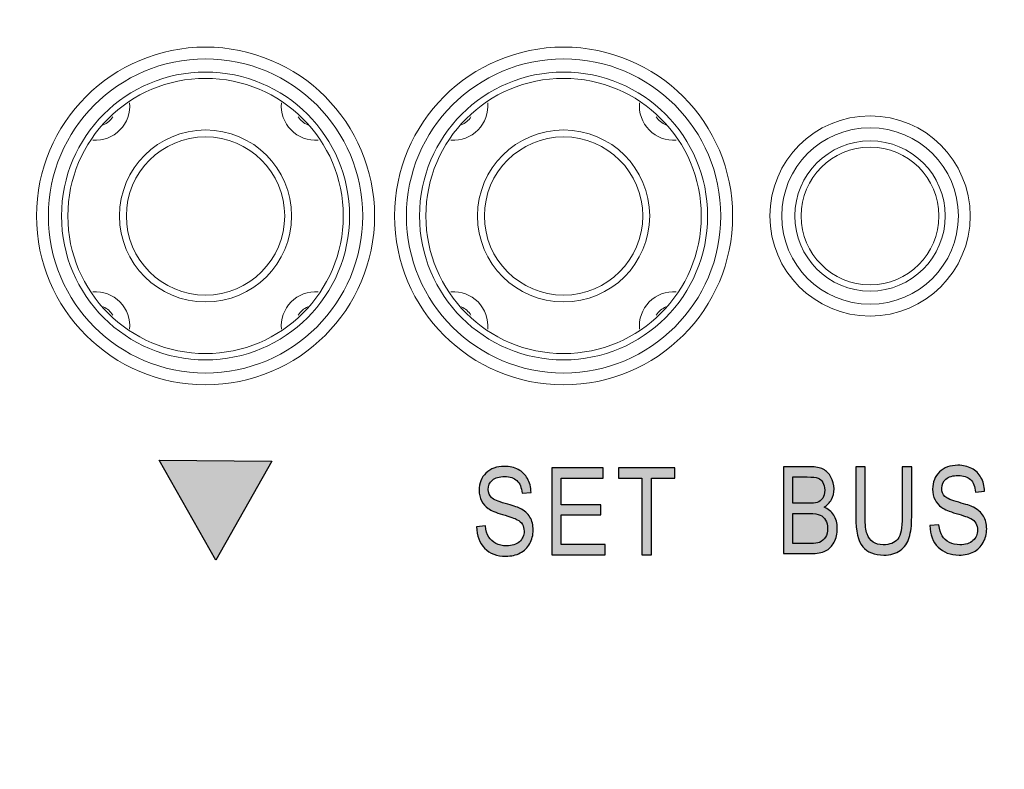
# Model space of a CAD drawing. Header units: millimetres. Extents: x -296 to 295, y -209 to 209.
# Tile 67 of 140: x -235 to -221, y 135 to 145. Entities that reach past the tile are written whole.
import ezdxf

# ---------------------------------------------------------------- set-up
doc = ezdxf.new("R2010")
doc.units = ezdxf.units.MM
doc.header["$MEASUREMENT"] = 0
doc.layers.add('layer 1', color=7, linetype='Continuous')

msp = doc.modelspace()

# ---------------------------------------------------------------- hatches: boundary and pattern name
at = {"layer": 'layer 1'}
h = msp.add_hatch(color=8, dxfattribs=at)
edge = h.paths.add_edge_path()
edge.add_spline(control_points=[(-231.4933, 139.0556), (-231.4933, 139.0556), (-233.1283, 139.0723), (-233.1283, 139.0723), (-233.1283, 139.0723), (-232.3061, 137.617), (-232.3061, 137.617), (-232.3061, 137.617), (-231.4933, 139.0556), (-231.4933, 139.0556)], knot_values=[0, 0, 0, 0, 0.3333333, 0.3333333, 0.3333333, 0.6666667, 0.6666667, 0.6666667, 1, 1, 1, 1], degree=3, periodic=1)
h = msp.add_hatch(color=8, dxfattribs=at)
edge = h.paths.add_edge_path()
edge.add_spline(control_points=[(-221.9339, 138.1212), (-221.9339, 138.1212), (-221.8034, 138.1335), (-221.8034, 138.1335), (-221.7966, 138.0641), (-221.7811, 138.01), (-221.7567, 137.9712), (-221.7323, 137.9324), (-221.6976, 137.9013), (-221.6523, 137.8777), (-221.607, 137.8542), (-221.5559, 137.8425), (-221.4994, 137.8425), (-221.418, 137.8425), (-221.3548, 137.8625), (-221.3098, 137.9021), (-221.2648, 137.9421), (-221.2425, 137.9939), (-221.2425, 138.0574), (-221.2425, 138.0947), (-221.2507, 138.127), (-221.2672, 138.155), (-221.2834, 138.1826), (-221.308, 138.2055), (-221.3413, 138.2232), (-221.3742, 138.2411), (-221.4456, 138.2661), (-221.5553, 138.2981), (-221.6529, 138.3269), (-221.7223, 138.3561), (-221.7637, 138.3852), (-221.8052, 138.4146), (-221.8375, 138.4519), (-221.8604, 138.4969), (-221.8837, 138.5419), (-221.8951, 138.593), (-221.8951, 138.6497), (-221.8951, 138.752), (-221.8622, 138.8355), (-221.7961, 138.9005), (-221.7302, 138.9655), (-221.6411, 138.9978), (-221.5294, 138.9978), (-221.4524, 138.9978), (-221.3851, 138.9825), (-221.3274, 138.9523), (-221.2698, 138.9217), (-221.2251, 138.8779), (-221.1931, 138.8211), (-221.1613, 138.7644), (-221.1443, 138.6974), (-221.1419, 138.6203), (-221.1419, 138.6203), (-221.2725, 138.608), (-221.2725, 138.608), (-221.2792, 138.69), (-221.3039, 138.7509), (-221.3463, 138.7903), (-221.3883, 138.83), (-221.4477, 138.8497), (-221.5241, 138.8497), (-221.6017, 138.8497), (-221.6608, 138.8323), (-221.7017, 138.7976), (-221.7426, 138.7629), (-221.7628, 138.7182), (-221.7628, 138.6633), (-221.7628, 138.6121), (-221.7478, 138.5724), (-221.7179, 138.5445), (-221.6882, 138.5163), (-221.6208, 138.4881), (-221.5162, 138.4595), (-221.4139, 138.4319), (-221.3421, 138.4075), (-221.3007, 138.3872), (-221.2375, 138.3552), (-221.1899, 138.3131), (-221.1581, 138.2605), (-221.1261, 138.2079), (-221.1102, 138.1453), (-221.1102, 138.0724), (-221.1102, 138), (-221.1272, 137.9342), (-221.1611, 137.8748), (-221.1949, 137.8151), (-221.241, 137.7701), (-221.2992, 137.739), (-221.3574, 137.7081), (-221.4274, 137.6925), (-221.5097, 137.6925), (-221.6376, 137.6925), (-221.7396, 137.731), (-221.8155, 137.8081), (-221.8916, 137.8851), (-221.931, 137.9895), (-221.9339, 138.1212)], knot_values=[0, 0, 0, 0, 0.03125, 0.03125, 0.03125, 0.0625, 0.0625, 0.0625, 0.09375, 0.09375, 0.09375, 0.125, 0.125, 0.125, 0.15625, 0.15625, 0.15625, 0.1875, 0.1875, 0.1875, 0.21875, 0.21875, 0.21875, 0.25, 0.25, 0.25, 0.28125, 0.28125, 0.28125, 0.3125, 0.3125, 0.3125, 0.34375, 0.34375, 0.34375, 0.375, 0.375, 0.375, 0.40625, 0.40625, 0.40625, 0.4375, 0.4375, 0.4375, 0.46875, 0.46875, 0.46875, 0.5, 0.5, 0.5, 0.53125, 0.53125, 0.53125, 0.5625, 0.5625, 0.5625, 0.59375, 0.59375, 0.59375, 0.625, 0.625, 0.625, 0.65625, 0.65625, 0.65625, 0.6875, 0.6875, 0.6875, 0.71875, 0.71875, 0.71875, 0.75, 0.75, 0.75, 0.78125, 0.78125, 0.78125, 0.8125, 0.8125, 0.8125, 0.84375, 0.84375, 0.84375, 0.875, 0.875, 0.875, 0.90625, 0.90625, 0.90625, 0.9375, 0.9375, 0.9375, 0.96875, 0.96875, 0.96875, 1, 1, 1, 1], degree=3, periodic=1)
h = msp.add_hatch(color=8, dxfattribs=at)
edge = h.paths.add_edge_path()
edge.add_spline(control_points=[(-228.5196, 138.1053), (-228.5196, 138.1053), (-228.3891, 138.1176), (-228.3891, 138.1176), (-228.3823, 138.0482), (-228.3668, 137.9941), (-228.3424, 137.9553), (-228.318, 137.9165), (-228.2833, 137.8854), (-228.238, 137.8618), (-228.1927, 137.8383), (-228.1416, 137.8266), (-228.0851, 137.8266), (-228.0037, 137.8266), (-227.9405, 137.8466), (-227.8955, 137.8862), (-227.8505, 137.9262), (-227.8282, 137.978), (-227.8282, 138.0415), (-227.8282, 138.0788), (-227.8364, 138.1111), (-227.8529, 138.1391), (-227.8691, 138.1667), (-227.8937, 138.1896), (-227.927, 138.2073), (-227.9599, 138.2252), (-228.0313, 138.2502), (-228.141, 138.2822), (-228.2386, 138.311), (-228.308, 138.3402), (-228.3494, 138.3693), (-228.3909, 138.3987), (-228.4232, 138.436), (-228.4461, 138.481), (-228.4694, 138.526), (-228.4808, 138.5771), (-228.4808, 138.6338), (-228.4808, 138.7361), (-228.4479, 138.8196), (-228.3818, 138.8846), (-228.3159, 138.9496), (-228.2268, 138.9819), (-228.1151, 138.9819), (-228.0381, 138.9819), (-227.9708, 138.9666), (-227.9131, 138.9364), (-227.8555, 138.9058), (-227.8108, 138.862), (-227.7788, 138.8052), (-227.747, 138.7485), (-227.73, 138.6815), (-227.7276, 138.6044), (-227.7276, 138.6044), (-227.8582, 138.5921), (-227.8582, 138.5921), (-227.8649, 138.6741), (-227.8896, 138.735), (-227.932, 138.7744), (-227.974, 138.8141), (-228.0334, 138.8338), (-228.1098, 138.8338), (-228.1874, 138.8338), (-228.2465, 138.8164), (-228.2874, 138.7817), (-228.3283, 138.747), (-228.3485, 138.7023), (-228.3485, 138.6474), (-228.3485, 138.5962), (-228.3335, 138.5565), (-228.3036, 138.5286), (-228.2739, 138.5004), (-228.2065, 138.4722), (-228.1019, 138.4436), (-227.9996, 138.416), (-227.9278, 138.3916), (-227.8864, 138.3713), (-227.8232, 138.3393), (-227.7756, 138.2972), (-227.7438, 138.2446), (-227.7118, 138.192), (-227.6959, 138.1294), (-227.6959, 138.0565), (-227.6959, 137.9841), (-227.7129, 137.9183), (-227.7468, 137.8589), (-227.7806, 137.7992), (-227.8267, 137.7542), (-227.8849, 137.7231), (-227.9431, 137.6922), (-228.0131, 137.6766), (-228.0954, 137.6766), (-228.2233, 137.6766), (-228.3253, 137.7151), (-228.4012, 137.7922), (-228.4773, 137.8692), (-228.5167, 137.9736), (-228.5196, 138.1053)], knot_values=[0, 0, 0, 0, 0.03125, 0.03125, 0.03125, 0.0625, 0.0625, 0.0625, 0.09375, 0.09375, 0.09375, 0.125, 0.125, 0.125, 0.15625, 0.15625, 0.15625, 0.1875, 0.1875, 0.1875, 0.21875, 0.21875, 0.21875, 0.25, 0.25, 0.25, 0.28125, 0.28125, 0.28125, 0.3125, 0.3125, 0.3125, 0.34375, 0.34375, 0.34375, 0.375, 0.375, 0.375, 0.40625, 0.40625, 0.40625, 0.4375, 0.4375, 0.4375, 0.46875, 0.46875, 0.46875, 0.5, 0.5, 0.5, 0.53125, 0.53125, 0.53125, 0.5625, 0.5625, 0.5625, 0.59375, 0.59375, 0.59375, 0.625, 0.625, 0.625, 0.65625, 0.65625, 0.65625, 0.6875, 0.6875, 0.6875, 0.71875, 0.71875, 0.71875, 0.75, 0.75, 0.75, 0.78125, 0.78125, 0.78125, 0.8125, 0.8125, 0.8125, 0.84375, 0.84375, 0.84375, 0.875, 0.875, 0.875, 0.90625, 0.90625, 0.90625, 0.9375, 0.9375, 0.9375, 0.96875, 0.96875, 0.96875, 1, 1, 1, 1], degree=3, periodic=1)
h = msp.add_hatch(color=8, dxfattribs=at)
edge = h.paths.add_edge_path()
edge.add_spline(control_points=[(-227.4252, 137.6978), (-227.4252, 137.6978), (-227.4252, 138.9608), (-227.4252, 138.9608), (-227.4252, 138.9608), (-226.6774, 138.9608), (-226.6774, 138.9608), (-226.6774, 138.9608), (-226.6774, 138.8126), (-226.6774, 138.8126), (-226.6774, 138.8126), (-227.2877, 138.8126), (-227.2877, 138.8126), (-227.2877, 138.8126), (-227.2877, 138.4245), (-227.2877, 138.4245), (-227.2877, 138.4245), (-226.7144, 138.4245), (-226.7144, 138.4245), (-226.7144, 138.4245), (-226.7144, 138.2764), (-226.7144, 138.2764), (-226.7144, 138.2764), (-227.2877, 138.2764), (-227.2877, 138.2764), (-227.2877, 138.2764), (-227.2877, 137.846), (-227.2877, 137.846), (-227.2877, 137.846), (-226.6527, 137.846), (-226.6527, 137.846), (-226.6527, 137.846), (-226.6527, 137.6978), (-226.6527, 137.6978), (-226.6527, 137.6978), (-227.4252, 137.6978), (-227.4252, 137.6978)], knot_values=[0, 0, 0, 0, 0.0833333, 0.0833333, 0.0833333, 0.1666667, 0.1666667, 0.1666667, 0.25, 0.25, 0.25, 0.3333333, 0.3333333, 0.3333333, 0.4166667, 0.4166667, 0.4166667, 0.5, 0.5, 0.5, 0.5833333, 0.5833333, 0.5833333, 0.6666667, 0.6666667, 0.6666667, 0.75, 0.75, 0.75, 0.8333333, 0.8333333, 0.8333333, 0.9166667, 0.9166667, 0.9166667, 1, 1, 1, 1], degree=3, periodic=1)
h = msp.add_hatch(color=8, dxfattribs=at)
edge = h.paths.add_edge_path()
edge.add_spline(control_points=[(-226.1174, 137.6978), (-226.1174, 137.6978), (-226.1174, 138.8126), (-226.1174, 138.8126), (-226.1174, 138.8126), (-226.4579, 138.8126), (-226.4579, 138.8126), (-226.4579, 138.8126), (-226.4579, 138.9608), (-226.4579, 138.9608), (-226.4579, 138.9608), (-225.6376, 138.9608), (-225.6376, 138.9608), (-225.6376, 138.9608), (-225.6376, 138.8126), (-225.6376, 138.8126), (-225.6376, 138.8126), (-225.9798, 138.8126), (-225.9798, 138.8126), (-225.9798, 138.8126), (-225.9798, 137.6978), (-225.9798, 137.6978), (-225.9798, 137.6978), (-226.1174, 137.6978), (-226.1174, 137.6978)], knot_values=[0, 0, 0, 0, 0.125, 0.125, 0.125, 0.25, 0.25, 0.25, 0.375, 0.375, 0.375, 0.5, 0.5, 0.5, 0.625, 0.625, 0.625, 0.75, 0.75, 0.75, 0.875, 0.875, 0.875, 1, 1, 1, 1], degree=3, periodic=1)
h = msp.add_hatch(color=8, dxfattribs=at)
edge = h.paths.add_edge_path()
edge.add_spline(control_points=[(-224.0609, 137.7137), (-224.0609, 137.7137), (-224.0609, 138.9767), (-224.0609, 138.9767), (-224.0609, 138.9767), (-223.6717, 138.9767), (-223.6717, 138.9767), (-223.5926, 138.9767), (-223.5303, 138.9646), (-223.4841, 138.9402), (-223.4382, 138.9158), (-223.4006, 138.8779), (-223.3712, 138.8261), (-223.3418, 138.7744), (-223.3271, 138.7174), (-223.3271, 138.655), (-223.3271, 138.5971), (-223.3398, 138.5448), (-223.365, 138.4983), (-223.3906, 138.4519), (-223.4262, 138.4149), (-223.4723, 138.3866), (-223.4127, 138.3649), (-223.3656, 138.3275), (-223.3312, 138.2749), (-223.2968, 138.2223), (-223.2795, 138.1573), (-223.2795, 138.0803), (-223.2795, 138.0039), (-223.2951, 137.9368), (-223.3265, 137.8789), (-223.3577, 137.821), (-223.3994, 137.7793), (-223.4515, 137.7531), (-223.5038, 137.7269), (-223.5755, 137.7137), (-223.6667, 137.7137), (-223.6667, 137.7137), (-224.0609, 137.7137), (-224.0609, 137.7137)], knot_values=[0, 0, 0, 0, 0.0769231, 0.0769231, 0.0769231, 0.1538462, 0.1538462, 0.1538462, 0.2307692, 0.2307692, 0.2307692, 0.3076923, 0.3076923, 0.3076923, 0.3846154, 0.3846154, 0.3846154, 0.4615385, 0.4615385, 0.4615385, 0.5384615, 0.5384615, 0.5384615, 0.6153846, 0.6153846, 0.6153846, 0.6923077, 0.6923077, 0.6923077, 0.7692308, 0.7692308, 0.7692308, 0.8461538, 0.8461538, 0.8461538, 0.9230769, 0.9230769, 0.9230769, 1, 1, 1, 1], degree=3, periodic=1)
h = msp.add_hatch(color=8, dxfattribs=at)
edge = h.paths.add_edge_path()
edge.add_spline(control_points=[(-222.3368, 138.9767), (-222.3368, 138.9767), (-222.1992, 138.9767), (-222.1992, 138.9767), (-222.1992, 138.9767), (-222.1992, 138.2473), (-222.1992, 138.2473), (-222.1992, 138.125), (-222.211, 138.0244), (-222.2348, 137.9462), (-222.2586, 137.8677), (-222.3018, 137.806), (-222.3647, 137.7604), (-222.4273, 137.7152), (-222.5073, 137.6925), (-222.604, 137.6925), (-222.7404, 137.6925), (-222.8425, 137.7334), (-222.9104, 137.8148), (-222.9783, 137.8963), (-223.0124, 138.0406), (-223.0124, 138.2473), (-223.0124, 138.2473), (-223.0124, 138.9767), (-223.0124, 138.9767), (-223.0124, 138.9767), (-222.8748, 138.9767), (-222.8748, 138.9767), (-222.8748, 138.9767), (-222.8748, 138.2476), (-222.8748, 138.2476), (-222.8748, 138.1332), (-222.866, 138.0503), (-222.8483, 137.9995), (-222.8304, 137.9483), (-222.8013, 137.9092), (-222.761, 137.8824), (-222.7207, 137.8557), (-222.6716, 137.8425), (-222.614, 137.8425), (-222.5167, 137.8425), (-222.4462, 137.8701), (-222.4024, 137.9251), (-222.3586, 137.9803), (-222.3368, 138.0879), (-222.3368, 138.2476), (-222.3368, 138.2476), (-222.3368, 138.9767), (-222.3368, 138.9767)], knot_values=[0, 0, 0, 0, 0.0625, 0.0625, 0.0625, 0.125, 0.125, 0.125, 0.1875, 0.1875, 0.1875, 0.25, 0.25, 0.25, 0.3125, 0.3125, 0.3125, 0.375, 0.375, 0.375, 0.4375, 0.4375, 0.4375, 0.5, 0.5, 0.5, 0.5625, 0.5625, 0.5625, 0.625, 0.625, 0.625, 0.6875, 0.6875, 0.6875, 0.75, 0.75, 0.75, 0.8125, 0.8125, 0.8125, 0.875, 0.875, 0.875, 0.9375, 0.9375, 0.9375, 1, 1, 1, 1], degree=3, periodic=1)
h = msp.add_hatch(color=8, dxfattribs=at)
edge = h.paths.add_edge_path()
edge.add_spline(control_points=[(-223.9233, 138.4457), (-223.9233, 138.4457), (-223.6993, 138.4457), (-223.6993, 138.4457), (-223.6405, 138.4457), (-223.5988, 138.4498), (-223.5741, 138.4578), (-223.5385, 138.4698), (-223.5112, 138.4901), (-223.4918, 138.5186), (-223.4726, 138.5471), (-223.4629, 138.5859), (-223.4629, 138.635), (-223.4629, 138.6803), (-223.4718, 138.7182), (-223.4891, 138.7485), (-223.5067, 138.7788), (-223.53, 138.7997), (-223.5591, 138.8111), (-223.5882, 138.8226), (-223.6402, 138.8285), (-223.7155, 138.8285), (-223.7155, 138.8285), (-223.9233, 138.8285), (-223.9233, 138.8285), (-223.9233, 138.8285), (-223.9233, 138.4457), (-223.9233, 138.4457)], knot_values=[0, 0, 0, 0, 0.1111111, 0.1111111, 0.1111111, 0.2222222, 0.2222222, 0.2222222, 0.3333333, 0.3333333, 0.3333333, 0.4444444, 0.4444444, 0.4444444, 0.5555556, 0.5555556, 0.5555556, 0.6666667, 0.6666667, 0.6666667, 0.7777778, 0.7777778, 0.7777778, 0.8888889, 0.8888889, 0.8888889, 1, 1, 1, 1], degree=3, periodic=1)
h = msp.add_hatch(color=8, dxfattribs=at)
edge = h.paths.add_edge_path()
edge.add_spline(control_points=[(-223.9233, 137.8619), (-223.9233, 137.8619), (-223.6658, 137.8619), (-223.6658, 137.8619), (-223.609, 137.8619), (-223.5673, 137.8672), (-223.5403, 137.8774), (-223.5012, 137.8924), (-223.4715, 137.9171), (-223.4512, 137.9512), (-223.4309, 137.9856), (-223.4206, 138.0289), (-223.4206, 138.0806), (-223.4206, 138.1285), (-223.4303, 138.1688), (-223.45, 138.202), (-223.4694, 138.2352), (-223.4956, 138.2593), (-223.5285, 138.2746), (-223.5617, 138.2899), (-223.6135, 138.2976), (-223.684, 138.2976), (-223.684, 138.2976), (-223.9233, 138.2976), (-223.9233, 138.2976), (-223.9233, 138.2976), (-223.9233, 137.8619), (-223.9233, 137.8619)], knot_values=[0, 0, 0, 0, 0.1111111, 0.1111111, 0.1111111, 0.2222222, 0.2222222, 0.2222222, 0.3333333, 0.3333333, 0.3333333, 0.4444444, 0.4444444, 0.4444444, 0.5555556, 0.5555556, 0.5555556, 0.6666667, 0.6666667, 0.6666667, 0.7777778, 0.7777778, 0.7777778, 0.8888889, 0.8888889, 0.8888889, 1, 1, 1, 1], degree=3, periodic=1)

# ---------------------------------------------------------------- linework, layer by layer
at = {"layer": 'layer 1', "color": 1, "lineweight": 0}
msp.add_open_spline([(295.3283, 209.2747), (295.3283, 209.2747), (295.3283, -208.9236), (295.3283, -208.9236), (295.3283, -208.9236), (-296.1944, -208.9236), (-296.1944, -208.9236), (-296.1944, -208.9236), (-296.1944, 209.2747), (-296.1944, 209.2747), (-296.1944, 209.2747), (295.3283, 209.2747), (295.3283, 209.2747)], degree=3, knots=[0, 0, 0, 0, 0.25, 0.25, 0.25, 0.5, 0.5, 0.5, 0.75, 0.75, 0.75, 1, 1, 1, 1], dxfattribs=at)
at = {"layer": 'layer 1', "color": 5, "lineweight": 0}
msp.add_open_spline([(-281.2487, 194.7284), (-281.2487, 194.7284), (-281.2487, -197.0649), (-281.2487, -197.0649), (-281.2487, -197.0649), (283.3586, -197.0649), (283.3586, -197.0649)], degree=3, knots=[0, 0, 0, 0, 0.5, 0.5, 0.5, 1, 1, 1, 1], dxfattribs=at)
at = {"layer": 'layer 1', "color": 8, "lineweight": 9}
for points, knots in [([(-229.9997, 142.6213), (-229.9997, 143.9769), (-231.0987, 145.0759), (-232.4543, 145.0759), (-233.8099, 145.0759), (-234.9089, 143.9769), (-234.9089, 142.6213), (-234.9089, 141.2657), (-233.8099, 140.1667), (-232.4543, 140.1667), (-231.0987, 140.1667), (-229.9998, 141.2657), (-229.9997, 142.6213)], [0, 0, 0, 0, 0.25, 0.25, 0.25, 0.5, 0.5, 0.5, 0.75, 0.75, 0.75, 1, 1, 1, 1]), ([(-224.7997, 142.6213), (-224.7997, 143.9769), (-225.8987, 145.0759), (-227.2543, 145.0759), (-228.6099, 145.0759), (-229.7089, 143.9769), (-229.7089, 142.6213), (-229.7089, 141.2657), (-228.6099, 140.1667), (-227.2543, 140.1667), (-225.8987, 140.1667), (-224.7998, 141.2657), (-224.7997, 142.6213)], [0, 0, 0, 0, 0.25, 0.25, 0.25, 0.5, 0.5, 0.5, 0.75, 0.75, 0.75, 1, 1, 1, 1]), ([(-230.1718, 142.6213), (-230.1718, 143.8819), (-231.1937, 144.9038), (-232.4543, 144.9038), (-233.7149, 144.9038), (-234.7368, 143.8819), (-234.7368, 142.6213), (-234.7368, 141.3607), (-233.7149, 140.3388), (-232.4543, 140.3388), (-231.1937, 140.3388), (-230.1718, 141.3607), (-230.1718, 142.6213)], [0, 0, 0, 0, 0.25, 0.25, 0.25, 0.5, 0.5, 0.5, 0.75, 0.75, 0.75, 1, 1, 1, 1]), ([(-224.9718, 142.6213), (-224.9718, 143.8819), (-225.9937, 144.9038), (-227.2543, 144.9038), (-228.5149, 144.9038), (-229.5368, 143.8819), (-229.5368, 142.6213), (-229.5368, 141.3607), (-228.5149, 140.3388), (-227.2543, 140.3388), (-225.9937, 140.3388), (-224.9718, 141.3607), (-224.9718, 142.6213)], [0, 0, 0, 0, 0.25, 0.25, 0.25, 0.5, 0.5, 0.5, 0.75, 0.75, 0.75, 1, 1, 1, 1]), ([(-230.3626, 142.6213), (-230.3626, 143.7765), (-231.2991, 144.713), (-232.4543, 144.713), (-233.6095, 144.713), (-234.546, 143.7765), (-234.546, 142.6213), (-234.546, 141.4661), (-233.6095, 140.5296), (-232.4543, 140.5296), (-231.2991, 140.5296), (-230.3626, 141.4661), (-230.3626, 142.6213)], [0, 0, 0, 0, 0.25, 0.25, 0.25, 0.5, 0.5, 0.5, 0.75, 0.75, 0.75, 1, 1, 1, 1]), ([(-225.1626, 142.6213), (-225.1626, 143.7765), (-226.0991, 144.713), (-227.2543, 144.713), (-228.4095, 144.713), (-229.346, 143.7765), (-229.346, 142.6213), (-229.346, 141.4661), (-228.4095, 140.5296), (-227.2543, 140.5296), (-226.0991, 140.5296), (-225.1626, 141.4661), (-225.1626, 142.6213)], [0, 0, 0, 0, 0.25, 0.25, 0.25, 0.5, 0.5, 0.5, 0.75, 0.75, 0.75, 1, 1, 1, 1]), ([(-230.4543, 142.6213), (-230.4543, 143.7259), (-231.3497, 144.6213), (-232.4543, 144.6213), (-233.5589, 144.6213), (-234.4543, 143.7259), (-234.4543, 142.6213), (-234.4543, 141.5167), (-233.5589, 140.6213), (-232.4543, 140.6213), (-231.3497, 140.6213), (-230.4543, 141.5167), (-230.4543, 142.6213)], [0, 0, 0, 0, 0.25, 0.25, 0.25, 0.5, 0.5, 0.5, 0.75, 0.75, 0.75, 1, 1, 1, 1]), ([(-225.2543, 142.6213), (-225.2543, 143.7259), (-226.1497, 144.6213), (-227.2543, 144.6213), (-228.3589, 144.6213), (-229.2543, 143.7259), (-229.2543, 142.6213), (-229.2543, 141.5167), (-228.3589, 140.6213), (-227.2543, 140.6213), (-226.1497, 140.6213), (-225.2543, 141.5167), (-225.2543, 142.6213)], [0, 0, 0, 0, 0.25, 0.25, 0.25, 0.5, 0.5, 0.5, 0.75, 0.75, 0.75, 1, 1, 1, 1]), ([(-234.091, 143.7227), (-233.9443, 143.7118), (-233.8003, 143.7662), (-233.6973, 143.8713), (-233.5943, 143.9763), (-233.5428, 144.1214), (-233.5565, 144.2679)], [0, 0, 0, 0, 0.5, 0.5, 0.5, 1, 1, 1, 1]), ([(-231.3521, 144.2679), (-231.3658, 144.1214), (-231.3143, 143.9763), (-231.2113, 143.8713), (-231.1083, 143.7662), (-230.9643, 143.7118), (-230.8176, 143.7227)], [0, 0, 0, 0, 0.5, 0.5, 0.5, 1, 1, 1, 1]), ([(-228.891, 143.7227), (-228.7443, 143.7118), (-228.6003, 143.7662), (-228.4973, 143.8713), (-228.3943, 143.9763), (-228.3428, 144.1214), (-228.3565, 144.2679)], [0, 0, 0, 0, 0.5, 0.5, 0.5, 1, 1, 1, 1]), ([(-226.1521, 144.2679), (-226.1658, 144.1214), (-226.1143, 143.9763), (-226.0113, 143.8713), (-225.9083, 143.7662), (-225.7643, 143.7118), (-225.6176, 143.7227)], [0, 0, 0, 0, 0.5, 0.5, 0.5, 1, 1, 1, 1]), ([(-221.3497, 142.6213), (-221.3497, 143.4246), (-222.001, 144.0759), (-222.8043, 144.0759), (-223.6076, 144.0759), (-224.2589, 143.4246), (-224.2589, 142.6213), (-224.2589, 141.818), (-223.6076, 141.1667), (-222.8043, 141.1667), (-222.001, 141.1667), (-221.3497, 141.818), (-221.3497, 142.6213)], [0, 0, 0, 0, 0.25, 0.25, 0.25, 0.5, 0.5, 0.5, 0.75, 0.75, 0.75, 1, 1, 1, 1]), ([(-231.2043, 142.6213), (-231.2043, 143.3117), (-231.7639, 143.8713), (-232.4543, 143.8713), (-233.1447, 143.8713), (-233.7043, 143.3117), (-233.7043, 142.6213), (-233.7043, 141.9309), (-233.1447, 141.3713), (-232.4543, 141.3713), (-231.7639, 141.3713), (-231.2043, 141.9309), (-231.2043, 142.6213)], [0, 0, 0, 0, 0.25, 0.25, 0.25, 0.5, 0.5, 0.5, 0.75, 0.75, 0.75, 1, 1, 1, 1]), ([(-226.0043, 142.6213), (-226.0043, 143.3117), (-226.5639, 143.8713), (-227.2543, 143.8713), (-227.9447, 143.8713), (-228.5043, 143.3117), (-228.5043, 142.6213), (-228.5043, 141.9309), (-227.9447, 141.3713), (-227.2543, 141.3713), (-226.5639, 141.3713), (-226.0043, 141.9309), (-226.0043, 142.6213)], [0, 0, 0, 0, 0.25, 0.25, 0.25, 0.5, 0.5, 0.5, 0.75, 0.75, 0.75, 1, 1, 1, 1]), ([(-221.5218, 142.6213), (-221.5218, 143.3296), (-222.096, 143.9038), (-222.8043, 143.9038), (-223.5126, 143.9038), (-224.0868, 143.3296), (-224.0868, 142.6213), (-224.0868, 141.913), (-223.5126, 141.3388), (-222.8043, 141.3388), (-222.096, 141.3388), (-221.5218, 141.913), (-221.5218, 142.6213)], [0, 0, 0, 0, 0.25, 0.25, 0.25, 0.5, 0.5, 0.5, 0.75, 0.75, 0.75, 1, 1, 1, 1]), ([(-231.3043, 142.6213), (-231.3043, 143.2564), (-231.8192, 143.7713), (-232.4543, 143.7713), (-233.0894, 143.7713), (-233.6043, 143.2564), (-233.6043, 142.6213), (-233.6043, 141.9862), (-233.0894, 141.4713), (-232.4543, 141.4713), (-231.8192, 141.4713), (-231.3043, 141.9862), (-231.3043, 142.6213)], [0, 0, 0, 0, 0.25, 0.25, 0.25, 0.5, 0.5, 0.5, 0.75, 0.75, 0.75, 1, 1, 1, 1]), ([(-226.1043, 142.6213), (-226.1043, 143.2564), (-226.6192, 143.7713), (-227.2543, 143.7713), (-227.8894, 143.7713), (-228.4043, 143.2564), (-228.4043, 142.6213), (-228.4043, 141.9862), (-227.8894, 141.4713), (-227.2543, 141.4713), (-226.6192, 141.4713), (-226.1043, 141.9862), (-226.1043, 142.6213)], [0, 0, 0, 0, 0.25, 0.25, 0.25, 0.5, 0.5, 0.5, 0.75, 0.75, 0.75, 1, 1, 1, 1]), ([(-221.7126, 142.6213), (-221.7126, 143.2242), (-222.2014, 143.713), (-222.8043, 143.713), (-223.4072, 143.713), (-223.896, 143.2242), (-223.896, 142.6213), (-223.896, 142.0184), (-223.4073, 141.5296), (-222.8043, 141.5296), (-222.2014, 141.5296), (-221.7126, 142.0183), (-221.7126, 142.6213)], [0, 0, 0, 0, 0.25, 0.25, 0.25, 0.5, 0.5, 0.5, 0.75, 0.75, 0.75, 1, 1, 1, 1]), ([(-221.8043, 142.6213), (-221.8043, 143.1736), (-222.252, 143.6213), (-222.8043, 143.6213), (-223.3566, 143.6213), (-223.8043, 143.1736), (-223.8043, 142.6213), (-223.8043, 142.069), (-223.3566, 141.6213), (-222.8043, 141.6213), (-222.252, 141.6213), (-221.8043, 142.069), (-221.8043, 142.6213)], [0, 0, 0, 0, 0.25, 0.25, 0.25, 0.5, 0.5, 0.5, 0.75, 0.75, 0.75, 1, 1, 1, 1]), ([(-233.5565, 140.9747), (-233.5428, 141.1212), (-233.5943, 141.2663), (-233.6973, 141.3713), (-233.8003, 141.4764), (-233.9443, 141.5308), (-234.091, 141.5199)], [0, 0, 0, 0, 0.5, 0.5, 0.5, 1, 1, 1, 1]), ([(-230.8176, 141.5199), (-230.9643, 141.5308), (-231.1083, 141.4764), (-231.2113, 141.3713), (-231.3143, 141.2663), (-231.3658, 141.1212), (-231.3521, 140.9747)], [0, 0, 0, 0, 0.5, 0.5, 0.5, 1, 1, 1, 1]), ([(-228.3565, 140.9747), (-228.3428, 141.1212), (-228.3943, 141.2663), (-228.4973, 141.3713), (-228.6003, 141.4764), (-228.7443, 141.5308), (-228.891, 141.5199)], [0, 0, 0, 0, 0.5, 0.5, 0.5, 1, 1, 1, 1]), ([(-225.6176, 141.5199), (-225.7643, 141.5308), (-225.9083, 141.4764), (-226.0113, 141.3713), (-226.1143, 141.2663), (-226.1658, 141.1212), (-226.1521, 140.9747)], [0, 0, 0, 0, 0.5, 0.5, 0.5, 1, 1, 1, 1])]:
    msp.add_open_spline(points, degree=3, knots=knots, dxfattribs=at)
for points in [[(-233.9401, 143.9439), (-233.8821, 143.9678), (-233.833, 144.0092), (-233.7998, 144.0624)], [(-231.1088, 144.0624), (-231.0756, 144.0092), (-231.0265, 143.9678), (-230.9685, 143.9439)], [(-228.7401, 143.9439), (-228.6821, 143.9678), (-228.633, 144.0092), (-228.5998, 144.0624)], [(-225.9088, 144.0624), (-225.8756, 144.0092), (-225.8265, 143.9678), (-225.7685, 143.9439)], [(-233.7998, 141.1802), (-233.833, 141.2334), (-233.8821, 141.2748), (-233.9401, 141.2987)], [(-230.9685, 141.2987), (-231.0265, 141.2748), (-231.0756, 141.2334), (-231.1088, 141.1802)], [(-228.5998, 141.1802), (-228.633, 141.2334), (-228.6821, 141.2748), (-228.7401, 141.2987)], [(-225.7685, 141.2987), (-225.8265, 141.2748), (-225.8756, 141.2334), (-225.9088, 141.1802)]]:
    msp.add_open_spline(points, degree=3, dxfattribs=at)
at = {"layer": 'layer 1', "color": 8}
for points, knots in [([(-231.4933, 139.0556), (-231.4933, 139.0556), (-233.1283, 139.0723), (-233.1283, 139.0723), (-233.1283, 139.0723), (-232.3061, 137.617), (-232.3061, 137.617), (-232.3061, 137.617), (-231.4933, 139.0556), (-231.4933, 139.0556)], [0, 0, 0, 0, 0.3333333, 0.3333333, 0.3333333, 0.6666667, 0.6666667, 0.6666667, 1, 1, 1, 1]), ([(-221.9339, 138.1212), (-221.9339, 138.1212), (-221.8034, 138.1335), (-221.8034, 138.1335), (-221.7966, 138.0641), (-221.7811, 138.01), (-221.7567, 137.9712), (-221.7323, 137.9324), (-221.6976, 137.9013), (-221.6523, 137.8777), (-221.607, 137.8542), (-221.5559, 137.8425), (-221.4994, 137.8425), (-221.418, 137.8425), (-221.3548, 137.8625), (-221.3098, 137.9021), (-221.2648, 137.9421), (-221.2425, 137.9939), (-221.2425, 138.0574), (-221.2425, 138.0947), (-221.2507, 138.127), (-221.2672, 138.155), (-221.2834, 138.1826), (-221.308, 138.2055), (-221.3413, 138.2232), (-221.3742, 138.2411), (-221.4456, 138.2661), (-221.5553, 138.2981), (-221.6529, 138.3269), (-221.7223, 138.3561), (-221.7637, 138.3852), (-221.8052, 138.4146), (-221.8375, 138.4519), (-221.8604, 138.4969), (-221.8837, 138.5419), (-221.8951, 138.593), (-221.8951, 138.6497), (-221.8951, 138.752), (-221.8622, 138.8355), (-221.7961, 138.9005), (-221.7302, 138.9655), (-221.6411, 138.9978), (-221.5294, 138.9978), (-221.4524, 138.9978), (-221.3851, 138.9825), (-221.3274, 138.9523), (-221.2698, 138.9217), (-221.2251, 138.8779), (-221.1931, 138.8211), (-221.1613, 138.7644), (-221.1443, 138.6974), (-221.1419, 138.6203), (-221.1419, 138.6203), (-221.2725, 138.608), (-221.2725, 138.608), (-221.2792, 138.69), (-221.3039, 138.7509), (-221.3463, 138.7903), (-221.3883, 138.83), (-221.4477, 138.8497), (-221.5241, 138.8497), (-221.6017, 138.8497), (-221.6608, 138.8323), (-221.7017, 138.7976), (-221.7426, 138.7629), (-221.7628, 138.7182), (-221.7628, 138.6633), (-221.7628, 138.6121), (-221.7478, 138.5724), (-221.7179, 138.5445), (-221.6882, 138.5163), (-221.6208, 138.4881), (-221.5162, 138.4595), (-221.4139, 138.4319), (-221.3421, 138.4075), (-221.3007, 138.3872), (-221.2375, 138.3552), (-221.1899, 138.3131), (-221.1581, 138.2605), (-221.1261, 138.2079), (-221.1102, 138.1453), (-221.1102, 138.0724), (-221.1102, 138), (-221.1272, 137.9342), (-221.1611, 137.8748), (-221.1949, 137.8151), (-221.241, 137.7701), (-221.2992, 137.739), (-221.3574, 137.7081), (-221.4274, 137.6925), (-221.5097, 137.6925), (-221.6376, 137.6925), (-221.7396, 137.731), (-221.8155, 137.8081), (-221.8916, 137.8851), (-221.931, 137.9895), (-221.9339, 138.1212)], [0, 0, 0, 0, 0.03125, 0.03125, 0.03125, 0.0625, 0.0625, 0.0625, 0.09375, 0.09375, 0.09375, 0.125, 0.125, 0.125, 0.15625, 0.15625, 0.15625, 0.1875, 0.1875, 0.1875, 0.21875, 0.21875, 0.21875, 0.25, 0.25, 0.25, 0.28125, 0.28125, 0.28125, 0.3125, 0.3125, 0.3125, 0.34375, 0.34375, 0.34375, 0.375, 0.375, 0.375, 0.40625, 0.40625, 0.40625, 0.4375, 0.4375, 0.4375, 0.46875, 0.46875, 0.46875, 0.5, 0.5, 0.5, 0.53125, 0.53125, 0.53125, 0.5625, 0.5625, 0.5625, 0.59375, 0.59375, 0.59375, 0.625, 0.625, 0.625, 0.65625, 0.65625, 0.65625, 0.6875, 0.6875, 0.6875, 0.71875, 0.71875, 0.71875, 0.75, 0.75, 0.75, 0.78125, 0.78125, 0.78125, 0.8125, 0.8125, 0.8125, 0.84375, 0.84375, 0.84375, 0.875, 0.875, 0.875, 0.90625, 0.90625, 0.90625, 0.9375, 0.9375, 0.9375, 0.96875, 0.96875, 0.96875, 1, 1, 1, 1]), ([(-228.5196, 138.1053), (-228.5196, 138.1053), (-228.3891, 138.1176), (-228.3891, 138.1176), (-228.3823, 138.0482), (-228.3668, 137.9941), (-228.3424, 137.9553), (-228.318, 137.9165), (-228.2833, 137.8854), (-228.238, 137.8618), (-228.1927, 137.8383), (-228.1416, 137.8266), (-228.0851, 137.8266), (-228.0037, 137.8266), (-227.9405, 137.8466), (-227.8955, 137.8862), (-227.8505, 137.9262), (-227.8282, 137.978), (-227.8282, 138.0415), (-227.8282, 138.0788), (-227.8364, 138.1111), (-227.8529, 138.1391), (-227.8691, 138.1667), (-227.8937, 138.1896), (-227.927, 138.2073), (-227.9599, 138.2252), (-228.0313, 138.2502), (-228.141, 138.2822), (-228.2386, 138.311), (-228.308, 138.3402), (-228.3494, 138.3693), (-228.3909, 138.3987), (-228.4232, 138.436), (-228.4461, 138.481), (-228.4694, 138.526), (-228.4808, 138.5771), (-228.4808, 138.6338), (-228.4808, 138.7361), (-228.4479, 138.8196), (-228.3818, 138.8846), (-228.3159, 138.9496), (-228.2268, 138.9819), (-228.1151, 138.9819), (-228.0381, 138.9819), (-227.9708, 138.9666), (-227.9131, 138.9364), (-227.8555, 138.9058), (-227.8108, 138.862), (-227.7788, 138.8052), (-227.747, 138.7485), (-227.73, 138.6815), (-227.7276, 138.6044), (-227.7276, 138.6044), (-227.8582, 138.5921), (-227.8582, 138.5921), (-227.8649, 138.6741), (-227.8896, 138.735), (-227.932, 138.7744), (-227.974, 138.8141), (-228.0334, 138.8338), (-228.1098, 138.8338), (-228.1874, 138.8338), (-228.2465, 138.8164), (-228.2874, 138.7817), (-228.3283, 138.747), (-228.3485, 138.7023), (-228.3485, 138.6474), (-228.3485, 138.5962), (-228.3335, 138.5565), (-228.3036, 138.5286), (-228.2739, 138.5004), (-228.2065, 138.4722), (-228.1019, 138.4436), (-227.9996, 138.416), (-227.9278, 138.3916), (-227.8864, 138.3713), (-227.8232, 138.3393), (-227.7756, 138.2972), (-227.7438, 138.2446), (-227.7118, 138.192), (-227.6959, 138.1294), (-227.6959, 138.0565), (-227.6959, 137.9841), (-227.7129, 137.9183), (-227.7468, 137.8589), (-227.7806, 137.7992), (-227.8267, 137.7542), (-227.8849, 137.7231), (-227.9431, 137.6922), (-228.0131, 137.6766), (-228.0954, 137.6766), (-228.2233, 137.6766), (-228.3253, 137.7151), (-228.4012, 137.7922), (-228.4773, 137.8692), (-228.5167, 137.9736), (-228.5196, 138.1053)], [0, 0, 0, 0, 0.03125, 0.03125, 0.03125, 0.0625, 0.0625, 0.0625, 0.09375, 0.09375, 0.09375, 0.125, 0.125, 0.125, 0.15625, 0.15625, 0.15625, 0.1875, 0.1875, 0.1875, 0.21875, 0.21875, 0.21875, 0.25, 0.25, 0.25, 0.28125, 0.28125, 0.28125, 0.3125, 0.3125, 0.3125, 0.34375, 0.34375, 0.34375, 0.375, 0.375, 0.375, 0.40625, 0.40625, 0.40625, 0.4375, 0.4375, 0.4375, 0.46875, 0.46875, 0.46875, 0.5, 0.5, 0.5, 0.53125, 0.53125, 0.53125, 0.5625, 0.5625, 0.5625, 0.59375, 0.59375, 0.59375, 0.625, 0.625, 0.625, 0.65625, 0.65625, 0.65625, 0.6875, 0.6875, 0.6875, 0.71875, 0.71875, 0.71875, 0.75, 0.75, 0.75, 0.78125, 0.78125, 0.78125, 0.8125, 0.8125, 0.8125, 0.84375, 0.84375, 0.84375, 0.875, 0.875, 0.875, 0.90625, 0.90625, 0.90625, 0.9375, 0.9375, 0.9375, 0.96875, 0.96875, 0.96875, 1, 1, 1, 1]), ([(-227.4252, 137.6978), (-227.4252, 137.6978), (-227.4252, 138.9608), (-227.4252, 138.9608), (-227.4252, 138.9608), (-226.6774, 138.9608), (-226.6774, 138.9608), (-226.6774, 138.9608), (-226.6774, 138.8126), (-226.6774, 138.8126), (-226.6774, 138.8126), (-227.2877, 138.8126), (-227.2877, 138.8126), (-227.2877, 138.8126), (-227.2877, 138.4245), (-227.2877, 138.4245), (-227.2877, 138.4245), (-226.7144, 138.4245), (-226.7144, 138.4245), (-226.7144, 138.4245), (-226.7144, 138.2764), (-226.7144, 138.2764), (-226.7144, 138.2764), (-227.2877, 138.2764), (-227.2877, 138.2764), (-227.2877, 138.2764), (-227.2877, 137.846), (-227.2877, 137.846), (-227.2877, 137.846), (-226.6527, 137.846), (-226.6527, 137.846), (-226.6527, 137.846), (-226.6527, 137.6978), (-226.6527, 137.6978), (-226.6527, 137.6978), (-227.4252, 137.6978), (-227.4252, 137.6978)], [0, 0, 0, 0, 0.0833333, 0.0833333, 0.0833333, 0.1666667, 0.1666667, 0.1666667, 0.25, 0.25, 0.25, 0.3333333, 0.3333333, 0.3333333, 0.4166667, 0.4166667, 0.4166667, 0.5, 0.5, 0.5, 0.5833333, 0.5833333, 0.5833333, 0.6666667, 0.6666667, 0.6666667, 0.75, 0.75, 0.75, 0.8333333, 0.8333333, 0.8333333, 0.9166667, 0.9166667, 0.9166667, 1, 1, 1, 1]), ([(-226.1174, 137.6978), (-226.1174, 137.6978), (-226.1174, 138.8126), (-226.1174, 138.8126), (-226.1174, 138.8126), (-226.4579, 138.8126), (-226.4579, 138.8126), (-226.4579, 138.8126), (-226.4579, 138.9608), (-226.4579, 138.9608), (-226.4579, 138.9608), (-225.6376, 138.9608), (-225.6376, 138.9608), (-225.6376, 138.9608), (-225.6376, 138.8126), (-225.6376, 138.8126), (-225.6376, 138.8126), (-225.9798, 138.8126), (-225.9798, 138.8126), (-225.9798, 138.8126), (-225.9798, 137.6978), (-225.9798, 137.6978), (-225.9798, 137.6978), (-226.1174, 137.6978), (-226.1174, 137.6978)], [0, 0, 0, 0, 0.125, 0.125, 0.125, 0.25, 0.25, 0.25, 0.375, 0.375, 0.375, 0.5, 0.5, 0.5, 0.625, 0.625, 0.625, 0.75, 0.75, 0.75, 0.875, 0.875, 0.875, 1, 1, 1, 1]), ([(-224.0609, 137.7137), (-224.0609, 137.7137), (-224.0609, 138.9767), (-224.0609, 138.9767), (-224.0609, 138.9767), (-223.6717, 138.9767), (-223.6717, 138.9767), (-223.5926, 138.9767), (-223.5303, 138.9646), (-223.4841, 138.9402), (-223.4382, 138.9158), (-223.4006, 138.8779), (-223.3712, 138.8261), (-223.3418, 138.7744), (-223.3271, 138.7174), (-223.3271, 138.655), (-223.3271, 138.5971), (-223.3398, 138.5448), (-223.365, 138.4983), (-223.3906, 138.4519), (-223.4262, 138.4149), (-223.4723, 138.3866), (-223.4127, 138.3649), (-223.3656, 138.3275), (-223.3312, 138.2749), (-223.2968, 138.2223), (-223.2795, 138.1573), (-223.2795, 138.0803), (-223.2795, 138.0039), (-223.2951, 137.9368), (-223.3265, 137.8789), (-223.3577, 137.821), (-223.3994, 137.7793), (-223.4515, 137.7531), (-223.5038, 137.7269), (-223.5755, 137.7137), (-223.6667, 137.7137), (-223.6667, 137.7137), (-224.0609, 137.7137), (-224.0609, 137.7137)], [0, 0, 0, 0, 0.0769231, 0.0769231, 0.0769231, 0.1538462, 0.1538462, 0.1538462, 0.2307692, 0.2307692, 0.2307692, 0.3076923, 0.3076923, 0.3076923, 0.3846154, 0.3846154, 0.3846154, 0.4615385, 0.4615385, 0.4615385, 0.5384615, 0.5384615, 0.5384615, 0.6153846, 0.6153846, 0.6153846, 0.6923077, 0.6923077, 0.6923077, 0.7692308, 0.7692308, 0.7692308, 0.8461538, 0.8461538, 0.8461538, 0.9230769, 0.9230769, 0.9230769, 1, 1, 1, 1]), ([(-222.3368, 138.9767), (-222.3368, 138.9767), (-222.1992, 138.9767), (-222.1992, 138.9767), (-222.1992, 138.9767), (-222.1992, 138.2473), (-222.1992, 138.2473), (-222.1992, 138.125), (-222.211, 138.0244), (-222.2348, 137.9462), (-222.2586, 137.8677), (-222.3018, 137.806), (-222.3647, 137.7604), (-222.4273, 137.7152), (-222.5073, 137.6925), (-222.604, 137.6925), (-222.7404, 137.6925), (-222.8425, 137.7334), (-222.9104, 137.8148), (-222.9783, 137.8963), (-223.0124, 138.0406), (-223.0124, 138.2473), (-223.0124, 138.2473), (-223.0124, 138.9767), (-223.0124, 138.9767), (-223.0124, 138.9767), (-222.8748, 138.9767), (-222.8748, 138.9767), (-222.8748, 138.9767), (-222.8748, 138.2476), (-222.8748, 138.2476), (-222.8748, 138.1332), (-222.866, 138.0503), (-222.8483, 137.9995), (-222.8304, 137.9483), (-222.8013, 137.9092), (-222.761, 137.8824), (-222.7207, 137.8557), (-222.6716, 137.8425), (-222.614, 137.8425), (-222.5167, 137.8425), (-222.4462, 137.8701), (-222.4024, 137.9251), (-222.3586, 137.9803), (-222.3368, 138.0879), (-222.3368, 138.2476), (-222.3368, 138.2476), (-222.3368, 138.9767), (-222.3368, 138.9767)], [0, 0, 0, 0, 0.0625, 0.0625, 0.0625, 0.125, 0.125, 0.125, 0.1875, 0.1875, 0.1875, 0.25, 0.25, 0.25, 0.3125, 0.3125, 0.3125, 0.375, 0.375, 0.375, 0.4375, 0.4375, 0.4375, 0.5, 0.5, 0.5, 0.5625, 0.5625, 0.5625, 0.625, 0.625, 0.625, 0.6875, 0.6875, 0.6875, 0.75, 0.75, 0.75, 0.8125, 0.8125, 0.8125, 0.875, 0.875, 0.875, 0.9375, 0.9375, 0.9375, 1, 1, 1, 1]), ([(-223.9233, 138.4457), (-223.9233, 138.4457), (-223.6993, 138.4457), (-223.6993, 138.4457), (-223.6405, 138.4457), (-223.5988, 138.4498), (-223.5741, 138.4578), (-223.5385, 138.4698), (-223.5112, 138.4901), (-223.4918, 138.5186), (-223.4726, 138.5471), (-223.4629, 138.5859), (-223.4629, 138.635), (-223.4629, 138.6803), (-223.4718, 138.7182), (-223.4891, 138.7485), (-223.5067, 138.7788), (-223.53, 138.7997), (-223.5591, 138.8111), (-223.5882, 138.8226), (-223.6402, 138.8285), (-223.7155, 138.8285), (-223.7155, 138.8285), (-223.9233, 138.8285), (-223.9233, 138.8285), (-223.9233, 138.8285), (-223.9233, 138.4457), (-223.9233, 138.4457)], [0, 0, 0, 0, 0.1111111, 0.1111111, 0.1111111, 0.2222222, 0.2222222, 0.2222222, 0.3333333, 0.3333333, 0.3333333, 0.4444444, 0.4444444, 0.4444444, 0.5555556, 0.5555556, 0.5555556, 0.6666667, 0.6666667, 0.6666667, 0.7777778, 0.7777778, 0.7777778, 0.8888889, 0.8888889, 0.8888889, 1, 1, 1, 1]), ([(-223.9233, 137.8619), (-223.9233, 137.8619), (-223.6658, 137.8619), (-223.6658, 137.8619), (-223.609, 137.8619), (-223.5673, 137.8672), (-223.5403, 137.8774), (-223.5012, 137.8924), (-223.4715, 137.9171), (-223.4512, 137.9512), (-223.4309, 137.9856), (-223.4206, 138.0289), (-223.4206, 138.0806), (-223.4206, 138.1285), (-223.4303, 138.1688), (-223.45, 138.202), (-223.4694, 138.2352), (-223.4956, 138.2593), (-223.5285, 138.2746), (-223.5617, 138.2899), (-223.6135, 138.2976), (-223.684, 138.2976), (-223.684, 138.2976), (-223.9233, 138.2976), (-223.9233, 138.2976), (-223.9233, 138.2976), (-223.9233, 137.8619), (-223.9233, 137.8619)], [0, 0, 0, 0, 0.1111111, 0.1111111, 0.1111111, 0.2222222, 0.2222222, 0.2222222, 0.3333333, 0.3333333, 0.3333333, 0.4444444, 0.4444444, 0.4444444, 0.5555556, 0.5555556, 0.5555556, 0.6666667, 0.6666667, 0.6666667, 0.7777778, 0.7777778, 0.7777778, 0.8888889, 0.8888889, 0.8888889, 1, 1, 1, 1])]:
    msp.add_open_spline(points, degree=3, knots=knots, dxfattribs=at)

doc.saveas('drawing.dxf')
